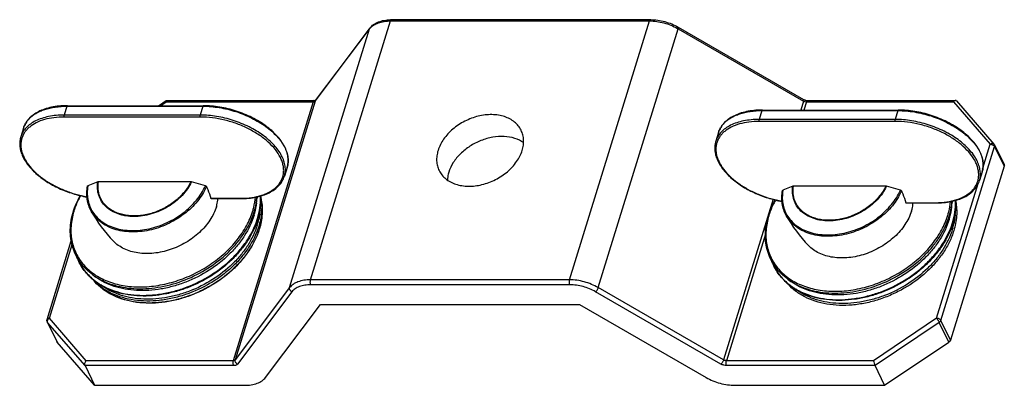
# Model space of a CAD drawing. Header units: millimetres. Extents: x 19192 to 20904, y 1507 to 2734.
# Tile 65 of 80: x 20708 to 20848, y 2037 to 2089. Entities that reach past the tile are written whole.
import ezdxf

# ---------------------------------------------------------------- set-up
doc = ezdxf.new("R2010")
doc.units = ezdxf.units.MM
doc.layers.add('02___PRT_ALL_AXES', color=7, linetype='Continuous')
doc.layers.add('粗实线', color=3, linetype='Continuous', lineweight=30)

# ---------------------------------------------------------------- blocks, each defined once
blk = doc.blocks.new('A$C572D1145')
at = {"color": 7, "linetype": 'Continuous'}
for p, q in [((52.9, 52.01), (89.74, 52.01)), ((38.39, 13.89), (49.76, 50.71)), ((41.37, 15), (52.75, 51.82)), ((42.03, 40.43), (49.76, 50.71)), ((42.08, 40.53), (49.82, 50.81)), ((49.82, 50.81), (49.76, 50.71)), ((52.75, 51.82), (89.59, 51.82)), ((78.21, 15), (89.59, 51.82)), ((82.29, 13.89), (93.66, 50.71)), ((93.66, 50.94), (111.48, 40.66)), ((93.66, 50.71), (111.49, 40.43)), ((6.71, 39.69), (6.33, 38.44)), ((6.71, 39.69), (26.06, 39.69)), ((6.77, 39.77), (26.12, 39.77)), ((19.72, 39.77), (20.81, 40.5)), ((20, 39.77), (20.82, 40.32)), ((20.81, 40.5), (20.82, 40.51)), ((20.82, 40.51), (41.88, 40.51)), ((20.82, 40.32), (41.73, 40.32)), ((26.06, 39.69), (25.67, 38.44)), ((41.73, 40.32), (30.35, 3.5)), ((42.03, 40.43), (30.65, 3.61)), ((41.99, 40.39), (42.03, 40.43)), ((42.03, 40.43), (42.08, 40.53)), ((111.49, 40.43), (111.09, 39.15)), ((111.89, 40.32), (111.53, 39.15)), ((111.89, 40.32), (132.81, 40.32)), ((112.05, 40.51), (133.1, 40.51)), ((132.81, 40.32), (138.04, 34.28)), ((133.24, 40.44), (138.57, 34.3)), ((25.67, 38.44), (6.33, 38.44)), ((25.68, 38.16), (6.34, 38.16)), ((105.57, 39.07), (105.18, 37.82)), ((124.53, 37.82), (105.18, 37.82)), ((105.57, 39.07), (124.91, 39.07)), ((105.63, 39.15), (124.97, 39.15)), ((124.91, 39.07), (124.53, 37.82)), ((0.53, 36.59), (0.15, 35.34)), ((124.54, 37.54), (105.2, 37.54)), ((99.39, 35.97), (99.01, 34.72)), ((131.01, 9.23), (138.65, 33.97)), ((136.95, 30.75), (138.04, 34.28)), ((138.64, 34.19), (140.01, 31.39)), ((138.65, 33.97), (140.02, 31.17)), ((38.03, 30.98), (37.64, 29.73)), ((140.02, 31.17), (132.38, 6.43)), ((136.89, 30.36), (136.5, 29.11)), ((11.1, 28.94), (9.7, 28.37)), ((24.34, 28.96), (11.18, 28.96)), ((26.4, 28.37), (24.43, 28.94)), ((109.96, 28.32), (108.56, 27.75)), ((123.2, 28.34), (110.04, 28.34)), ((125.26, 27.75), (123.29, 28.32)), ((130.39, 9.54), (136.32, 28.7)), ((33.76, 26.8), (33.75, 26.64)), ((34.28, 26.74), (34.36, 26.34)), ((27.19, 26.6), (31.35, 26.6)), ((27.23, 26.55), (31.4, 26.55)), ((107.17, 26.45), (100.11, 3.61)), ((126.05, 25.97), (130.21, 25.97)), ((126.08, 25.93), (130.26, 25.93)), ((132.61, 26.18), (132.61, 26.02)), ((106.07, 21.48), (100.52, 3.5)), ((3.88, 9.37), (7.33, 20.53)), ((4.21, 9.54), (7.45, 20.02)), ((10.4, 15.69), (10.82, 15.39)), ((10.42, 15.03), (10.69, 14.72)), ((78.21, 15), (41.37, 15)), ((78.24, 14.3), (41.4, 14.3)), ((109.26, 15.07), (109.68, 14.77)), ((38.39, 13.89), (30.65, 3.61)), ((38.72, 13.3), (30.98, 3.02)), ((99.73, 3.02), (81.91, 13.3)), ((100.11, 3.61), (82.29, 13.89)), ((34.96, 1.11), (42.77, 11.5)), ((42.77, 11.5), (79.62, 11.5)), ((79.62, 11.5), (97.63, 1.11)), ((3.91, 9.01), (5.28, 6.21)), ((3.91, 9.01), (3.95, 8.95)), ((3.95, 8.95), (5.32, 6.15)), ((9.28, 2.8), (3.95, 8.95)), ((9.44, 3.5), (4.21, 9.54)), ((130.39, 9.54), (121.43, 3.5)), ((130.79, 8.95), (121.65, 2.8)), ((132.16, 6.15), (130.79, 8.95)), ((132.38, 6.43), (131.01, 9.23)), ((5.32, 6.15), (5.28, 6.21)), ((10.65, 0), (5.32, 6.15)), ((123.02, 0), (132.16, 6.15)), ((30.35, 3.5), (9.44, 3.5)), ((121.43, 3.5), (100.52, 3.5)), ((9.28, 2.8), (10.65, 0)), ((30.38, 2.8), (9.28, 2.8)), ((121.65, 2.8), (100.55, 2.8)), ((123.02, 0), (121.65, 2.8)), ((10.65, 0), (31.97, 0)), ((101.71, 0), (123.02, 0))]:
    blk.add_line(p, q, dxfattribs=at)
for centre, radius, start, end in [((52.9, 45.51), 6.49, 89.9961, 91.5099), ((51.26, 49.58), 1.88, 139.9102, 143.0227), ((89.87, 44.14), 7.58, 60.03, 60.8205), ((6.77, 26.97), 12.8, 89.9998, 90.2976), ((42, 40.72), 0.198, 290.972, 292.8518), ((105.63, 26.35), 12.8, 89.9998, 90.2976), ((3.71, 35.57), 3.34, 146.2437, 149.38), ((102.57, 34.95), 3.34, 146.2437, 149.38), ((138.19, 33.97), 0.502, 26.1674, 40.8879), ((15.8, 27.28), 6.2, 169.8327, 170.4354), ((25.07, 26.92), 8.68, 353.5493, 358.2357), ((24.91, 27.44), 8.87, 354.8381, 355.8553), ((26.05, 26.49), 8.19, 1.759, 3.0379), ((26.05, 26.42), 8.24, 2.2379, 3.645), ((26.92, 25.35), 7.49, 10.7031, 11.075), ((25.98, 26.41), 8.3, 1.8787, 2.2393), ((26.91, 25.34), 7.51, 7.6078, 10.6994), ((114.66, 26.66), 6.2, 169.8327, 170.4354), ((31.35, 39.19), 12.6, 269.9999, 270.2134), ((130.21, 38.57), 12.6, 269.9999, 270.2134), ((123.93, 26.3), 8.68, 353.5493, 358.2357), ((123.76, 26.82), 8.87, 354.8381, 355.8553), ((124.91, 25.87), 8.19, 1.759, 3.0379), ((124.9, 25.79), 8.24, 2.2379, 3.645), ((125.78, 24.73), 7.49, 10.7031, 11.075), ((124.84, 25.79), 8.3, 1.8787, 2.2393), ((17.85, 21.59), 10.7, 162.3957, 162.8273), ((17.71, 21.72), 10.47, 162.8274, 163.239), ((22.96, 27.86), 10.86, 340.5475, 342.8157), ((23.54, 27.2), 10.24, 342.8236, 345.4551), ((116.71, 20.97), 10.7, 162.3957, 162.8273), ((116.57, 21.09), 10.47, 162.8274, 163.239), ((121.82, 27.24), 10.86, 340.5475, 342.8157), ((122.4, 26.58), 10.24, 342.8236, 345.4551), ((24.44, 25.63), 9.77, 342.7812, 347.9225), ((23.63, 26.86), 10.65, 342.41, 342.8274), ((23.68, 26.75), 10.64, 342.8273, 343.3241), ((123.3, 25.01), 9.77, 342.7812, 347.9225), ((122.49, 26.24), 10.65, 342.41, 342.8274), ((122.54, 26.13), 10.64, 342.8273, 343.3241), ((24.28, 25.26), 10.24, 342.6428, 342.8276), ((24.26, 25.23), 10.26, 342.8276, 343.0305), ((15.51, 22.75), 8.72, 234.0762, 237.4174), ((15.84, 21.5), 8.44, 230.0033, 232.7672), ((16.05, 20.02), 7.53, 221.5842, 224.6443), ((15.75, 21.51), 8.35, 230.5806, 232.6318), ((15.81, 21.59), 8.45, 232.6304, 233.2155), ((114.37, 22.13), 8.72, 234.0762, 237.4174), ((4.36, 9.23), 0.505, 187.8671, 206.1183), ((4.49, 9.02), 0.582, 150.2968, 156.1817), ((4.62, 8.93), 0.732, 123.989, 139.3121)]:
    blk.add_arc(centre, radius, start, end, dxfattribs=at)
for points, knots in [([(49.82, 50.81), (49.96, 51), (50.33, 51.35), (51.03, 51.71), (51.84, 51.94), (52.43, 51.99), (52.73, 52)], [0, 0, 0, 0, 0.222987, 0.461242, 0.719886, 1, 1, 1, 1]), ([(52.9, 52.01), (52.88, 52.01), (52.85, 51.99), (52.81, 51.95), (52.77, 51.89), (52.76, 51.84), (52.75, 51.82)], [0, 0, 0, 0, 0.176271, 0.392777, 0.667887, 1, 1, 1, 1]), ([(89.74, 52.01), (89.73, 52.01), (89.69, 51.99), (89.65, 51.95), (89.62, 51.89), (89.6, 51.84), (89.59, 51.82)], [0, 0, 0, 0, 0.176271, 0.392777, 0.667887, 1, 1, 1, 1]), ([(89.74, 52.01), (90.08, 52.01), (90.75, 51.95), (92.09, 51.68), (93.06, 51.28), (93.66, 50.94)], [0, 0, 0, 0, 0.244011, 0.49679, 1, 1, 1, 1]), ([(49.83, 50.79), (49.97, 50.95), (50.34, 51.26), (51.03, 51.58), (51.85, 51.78), (52.44, 51.82), (52.75, 51.82)], [0, 0, 0, 0, 0.208822, 0.444099, 0.708643, 1, 1, 1, 1]), ([(89.59, 51.82), (89.93, 51.82), (90.61, 51.77), (91.97, 51.49), (92.96, 51.1), (93.57, 50.76)], [0, 0, 0, 0, 0.242763, 0.495529, 1, 1, 1, 1]), ([(93.66, 50.94), (93.68, 50.92), (93.69, 50.86), (93.68, 50.79), (93.67, 50.73), (93.66, 50.71)], [0, 0, 0, 0, 0.353196, 0.641248, 1, 1, 1, 1]), ([(111.48, 40.66), (111.49, 40.65), (111.55, 40.62), (111.61, 40.59), (111.66, 40.58)], [0, 0, 0, 0, 0.239573, 1, 1, 1, 1]), ([(111.48, 40.66), (111.51, 40.65), (111.52, 40.58), (111.51, 40.51), (111.49, 40.45), (111.49, 40.43)], [0, 0, 0, 0, 0.353196, 0.641248, 1, 1, 1, 1]), ([(6.71, 39.77), (6.33, 39.77), (5.59, 39.73), (4.53, 39.57), (3.55, 39.31), (2.67, 38.94), (1.92, 38.49), (1.29, 37.94), (0.82, 37.3), (0.61, 36.83), (0.53, 36.59)], [0, 0, 0, 0, 0.153578, 0.299068, 0.435623, 0.562988, 0.681549, 0.792482, 0.89775, 1, 1, 1, 1]), ([(1.32, 37.91), (1.6, 38.2), (2.11, 38.59), (2.89, 38.99), (3.8, 39.34), (5.08, 39.62), (6.15, 39.69), (6.71, 39.69)], [0, 0, 0, 0, 0.210576, 0.325476, 0.447233, 0.711058, 1, 1, 1, 1]), ([(6.77, 39.77), (6.77, 39.77), (6.75, 39.76), (6.74, 39.75), (6.72, 39.72), (6.72, 39.7), (6.71, 39.69)], [0, 0, 0, 0, 0.176271, 0.392777, 0.667887, 1, 1, 1, 1]), ([(20.82, 40.32), (20.81, 40.34), (20.81, 40.38), (20.8, 40.44), (20.8, 40.48), (20.81, 40.5), (20.81, 40.5)], [0, 0, 0, 0, 0.380488, 0.679725, 0.886027, 1, 1, 1, 1]), ([(26.12, 39.77), (26.11, 39.77), (26.1, 39.76), (26.08, 39.75), (26.07, 39.72), (26.06, 39.7), (26.06, 39.69)], [0, 0, 0, 0, 0.176271, 0.392777, 0.667887, 1, 1, 1, 1]), ([(26.06, 39.69), (26.83, 39.69), (28.43, 39.55), (30.77, 38.98), (32.64, 38.22), (34.03, 37.46), (34.98, 36.84), (35.83, 36.16), (36.56, 35.45), (37.17, 34.7), (37.65, 33.94), (37.98, 33.18), (38.16, 32.42), (38.19, 31.68), (38.1, 31.21), (38.03, 30.98)], [0, 0, 0, 0, 0.141637, 0.289206, 0.436229, 0.507559, 0.576408, 0.642138, 0.704242, 0.762381, 0.816436, 0.866559, 0.913237, 0.95732, 1, 1, 1, 1]), ([(38.03, 30.98), (38.1, 31.21), (38.19, 31.7), (38.17, 32.46), (37.99, 33.24), (37.65, 34.02), (37.17, 34.78), (36.56, 35.53), (35.83, 36.25), (34.99, 36.92), (34.05, 37.54), (32.67, 38.3), (30.8, 39.06), (28.48, 39.63), (26.89, 39.77), (26.12, 39.77)], [0, 0, 0, 0, 0.044122, 0.089456, 0.137083, 0.187813, 0.242159, 0.300329, 0.362259, 0.427662, 0.496076, 0.566898, 0.7128, 0.859264, 1, 1, 1, 1]), ([(41.88, 40.51), (41.87, 40.51), (41.83, 40.49), (41.79, 40.45), (41.76, 40.39), (41.74, 40.34), (41.73, 40.32)], [0, 0, 0, 0, 0.176271, 0.392777, 0.667887, 1, 1, 1, 1]), ([(41.73, 40.32), (41.76, 40.32), (41.84, 40.32), (41.94, 40.35), (41.99, 40.39)], [0, 0, 0, 0, 0.283921, 1, 1, 1, 1]), ([(41.88, 40.51), (41.92, 40.51), (41.99, 40.51), (42.05, 40.52), (42.07, 40.53)], [0, 0, 0, 0, 0.601031, 1, 1, 1, 1]), ([(111.49, 40.43), (111.58, 40.37), (111.72, 40.33), (111.86, 40.32), (111.89, 40.32)], [0, 0, 0, 0, 0.756258, 1, 1, 1, 1]), ([(111.66, 40.58), (111.69, 40.57), (111.82, 40.53), (111.95, 40.51), (112.05, 40.51)], [0, 0, 0, 0, 0.262503, 1, 1, 1, 1]), ([(111.89, 40.32), (111.9, 40.34), (111.92, 40.39), (111.96, 40.45), (112, 40.49), (112.03, 40.51), (112.05, 40.51)], [0, 0, 0, 0, 0.332113, 0.607223, 0.823729, 1, 1, 1, 1]), ([(133.11, 40.51), (133.05, 40.51), (132.93, 40.46), (132.85, 40.37), (132.81, 40.32)], [0, 0, 0, 0, 0.442938, 1, 1, 1, 1]), ([(133.24, 40.45), (133.22, 40.46), (133.18, 40.5), (133.13, 40.51), (133.11, 40.51)], [0, 0, 0, 0, 0.504227, 1, 1, 1, 1]), ([(6.33, 38.44), (5.94, 38.44), (5.2, 38.41), (4.12, 38.25), (3.14, 37.99), (2.26, 37.64), (1.51, 37.19), (0.89, 36.65), (0.42, 36.03), (0.22, 35.57), (0.15, 35.34)], [0, 0, 0, 0, 0.155875, 0.303239, 0.441126, 0.569093, 0.68739, 0.797116, 0.90033, 1, 1, 1, 1]), ([(6.34, 38.16), (5.84, 38.16), (4.89, 38.1), (3.54, 37.84), (2.37, 37.4), (1.55, 36.88), (1.03, 36.39), (0.71, 36), (0.46, 35.58), (0.28, 35.13), (0.17, 34.66), (0.14, 34.17), (0.18, 33.67), (0.33, 32.97), (0.72, 32.08), (1.44, 31.05), (2.4, 30.08), (3.57, 29.17), (4.91, 28.37), (6.39, 27.69), (7.96, 27.15), (9.04, 26.91), (9.58, 26.81)], [0, 0, 0, 0, 0.070892, 0.136365, 0.195837, 0.249415, 0.274326, 0.298236, 0.321434, 0.34426, 0.367083, 0.39027, 0.414164, 0.439053, 0.492577, 0.55199, 0.617408, 0.688247, 0.763429, 0.84154, 0.920963, 1, 1, 1, 1]), ([(0.93, 37.42), (0.96, 37.47), (1.08, 37.64), (1.21, 37.8), (1.32, 37.91)], [0, 0, 0, 0, 0.246152, 1, 1, 1, 1]), ([(6.34, 38.16), (6.33, 38.18), (6.32, 38.22), (6.31, 38.29), (6.31, 38.37), (6.32, 38.42), (6.33, 38.44)], [0, 0, 0, 0, 0.219, 0.480661, 0.752604, 1, 1, 1, 1]), ([(25.68, 38.16), (25.67, 38.18), (25.66, 38.22), (25.65, 38.29), (25.65, 38.37), (25.66, 38.42), (25.67, 38.44)], [0, 0, 0, 0, 0.219, 0.480661, 0.752604, 1, 1, 1, 1]), ([(37.64, 29.73), (37.71, 29.95), (37.8, 30.43), (37.77, 31.17), (37.59, 31.92), (37.26, 32.69), (36.78, 33.45), (36.17, 34.19), (35.44, 34.91), (34.59, 35.58), (33.64, 36.21), (32.26, 36.97), (30.38, 37.73), (28.04, 38.3), (26.45, 38.44), (25.67, 38.44)], [0, 0, 0, 0, 0.04268, 0.086763, 0.133441, 0.183564, 0.237619, 0.295758, 0.357862, 0.423592, 0.492441, 0.563771, 0.710794, 0.858363, 1, 1, 1, 1]), ([(31.4, 26.6), (31.94, 26.6), (32.97, 26.67), (34.2, 26.94), (35.08, 27.27), (35.83, 27.65), (36.47, 28.13), (36.96, 28.71), (37.24, 29.17), (37.43, 29.67), (37.53, 30.18), (37.55, 30.72), (37.48, 31.28), (37.32, 31.84), (36.99, 32.62), (36.36, 33.58), (35.33, 34.66), (34.04, 35.65), (32.55, 36.51), (30.91, 37.22), (29.18, 37.75), (27.43, 38.08), (26.26, 38.16), (25.68, 38.16)], [0, 0, 0, 0, 0.069196, 0.132464, 0.161708, 0.189333, 0.240028, 0.263621, 0.286417, 0.308816, 0.331248, 0.354145, 0.377893, 0.402811, 0.429132, 0.486427, 0.550193, 0.619802, 0.693983, 0.771042, 0.849053, 0.926009, 1, 1, 1, 1]), ([(71.31, 36.27), (71.21, 36.5), (70.93, 36.92), (70.38, 37.47), (69.71, 37.91), (68.94, 38.24), (68.08, 38.44), (66.82, 38.55), (65.17, 38.34), (63.59, 37.75), (62.4, 37.06), (61.34, 36.26), (60.25, 35.1), (59.67, 33.97), (59.49, 33.41)], [0, 0, 0, 0, 0.050745, 0.102627, 0.156606, 0.213336, 0.273127, 0.335964, 0.469074, 0.608237, 0.6782, 0.747226, 0.879207, 1, 1, 1, 1]), ([(105.18, 37.82), (104.8, 37.82), (104.06, 37.78), (102.98, 37.63), (102, 37.37), (101.12, 37.01), (100.37, 36.56), (99.75, 36.03), (99.28, 35.41), (99.08, 34.95), (99.01, 34.72)], [0, 0, 0, 0, 0.155875, 0.303239, 0.441126, 0.569093, 0.68739, 0.797116, 0.90033, 1, 1, 1, 1]), ([(105.57, 39.15), (105.19, 39.14), (104.45, 39.11), (103.38, 38.95), (102.41, 38.68), (101.53, 38.32), (100.78, 37.86), (100.15, 37.32), (99.68, 36.68), (99.47, 36.21), (99.39, 35.97)], [0, 0, 0, 0, 0.153578, 0.299068, 0.435623, 0.562988, 0.681549, 0.792482, 0.89775, 1, 1, 1, 1]), ([(100.18, 37.29), (100.46, 37.58), (100.97, 37.97), (101.75, 38.37), (102.65, 38.72), (103.94, 39), (105.01, 39.07), (105.57, 39.07)], [0, 0, 0, 0, 0.210576, 0.325476, 0.447233, 0.711058, 1, 1, 1, 1]), ([(105.2, 37.54), (105.19, 37.55), (105.17, 37.6), (105.17, 37.67), (105.17, 37.75), (105.18, 37.79), (105.18, 37.82)], [0, 0, 0, 0, 0.219, 0.480661, 0.752604, 1, 1, 1, 1]), ([(105.63, 39.15), (105.63, 39.15), (105.61, 39.14), (105.6, 39.12), (105.58, 39.1), (105.57, 39.08), (105.57, 39.07)], [0, 0, 0, 0, 0.176271, 0.392777, 0.667887, 1, 1, 1, 1]), ([(124.54, 37.54), (124.53, 37.55), (124.52, 37.6), (124.51, 37.67), (124.51, 37.75), (124.52, 37.79), (124.53, 37.82)], [0, 0, 0, 0, 0.219, 0.480661, 0.752604, 1, 1, 1, 1]), ([(136.5, 29.11), (136.57, 29.33), (136.66, 29.8), (136.63, 30.54), (136.45, 31.3), (136.12, 32.07), (135.64, 32.83), (135.03, 33.57), (134.3, 34.29), (133.45, 34.96), (132.5, 35.59), (131.11, 36.35), (129.24, 37.1), (126.9, 37.67), (125.31, 37.82), (124.53, 37.82)], [0, 0, 0, 0, 0.04268, 0.086763, 0.133441, 0.183564, 0.237619, 0.295758, 0.357862, 0.423592, 0.492441, 0.563771, 0.710794, 0.858363, 1, 1, 1, 1]), ([(124.97, 39.15), (124.97, 39.15), (124.96, 39.14), (124.94, 39.12), (124.92, 39.1), (124.92, 39.08), (124.91, 39.07)], [0, 0, 0, 0, 0.176271, 0.392777, 0.667887, 1, 1, 1, 1]), ([(124.91, 39.07), (125.69, 39.07), (127.29, 38.93), (129.63, 38.36), (131.5, 37.6), (132.89, 36.84), (133.84, 36.21), (134.68, 35.54), (135.42, 34.82), (136.03, 34.08), (136.51, 33.32), (136.84, 32.56), (137.02, 31.8), (137.05, 31.06), (136.96, 30.58), (136.89, 30.36)], [0, 0, 0, 0, 0.141637, 0.289206, 0.436229, 0.507559, 0.576408, 0.642138, 0.704242, 0.762381, 0.816436, 0.866559, 0.913237, 0.95732, 1, 1, 1, 1]), ([(136.89, 30.36), (136.96, 30.59), (137.05, 31.08), (137.03, 31.84), (136.84, 32.62), (136.51, 33.39), (136.03, 34.16), (135.42, 34.91), (134.69, 35.62), (133.85, 36.3), (132.9, 36.92), (131.53, 37.68), (129.66, 38.44), (127.34, 39), (125.75, 39.15), (124.97, 39.15)], [0, 0, 0, 0, 0.044122, 0.089456, 0.137083, 0.187813, 0.242159, 0.300329, 0.362259, 0.427662, 0.496076, 0.566898, 0.7128, 0.859264, 1, 1, 1, 1]), ([(0.53, 36.59), (0.55, 36.65), (0.63, 36.88), (0.74, 37.11), (0.84, 37.27)], [0, 0, 0, 0, 0.248755, 1, 1, 1, 1]), ([(105.2, 37.54), (104.7, 37.54), (103.75, 37.48), (102.4, 37.21), (101.23, 36.78), (100.41, 36.26), (99.88, 35.77), (99.57, 35.38), (99.32, 34.96), (99.14, 34.51), (99.03, 34.04), (99, 33.55), (99.04, 33.05), (99.19, 32.35), (99.58, 31.46), (100.3, 30.43), (101.26, 29.45), (102.43, 28.55), (103.77, 27.74), (105.25, 27.06), (106.81, 26.53), (107.89, 26.29), (108.44, 26.19)], [0, 0, 0, 0, 0.070892, 0.136365, 0.195837, 0.249415, 0.274326, 0.298236, 0.321434, 0.34426, 0.367083, 0.39027, 0.414164, 0.439053, 0.492577, 0.55199, 0.617408, 0.688247, 0.763429, 0.84154, 0.920963, 1, 1, 1, 1]), ([(99.39, 35.97), (99.41, 36.03), (99.49, 36.26), (99.6, 36.49), (99.69, 36.65)], [0, 0, 0, 0, 0.248755, 1, 1, 1, 1]), ([(99.79, 36.8), (99.82, 36.85), (99.94, 37.02), (100.07, 37.17), (100.18, 37.29)], [0, 0, 0, 0, 0.246152, 1, 1, 1, 1]), ([(130.26, 25.97), (130.8, 25.98), (131.83, 26.04), (133.06, 26.32), (133.94, 26.65), (134.68, 27.03), (135.33, 27.51), (135.82, 28.09), (136.1, 28.55), (136.29, 29.04), (136.39, 29.56), (136.41, 30.1), (136.34, 30.66), (136.18, 31.22), (135.85, 32), (135.21, 32.96), (134.18, 34.04), (132.9, 35.02), (131.41, 35.89), (129.77, 36.6), (128.04, 37.13), (126.29, 37.46), (125.11, 37.54), (124.54, 37.54)], [0, 0, 0, 0, 0.069196, 0.132464, 0.161708, 0.189333, 0.240028, 0.263621, 0.286417, 0.308816, 0.331248, 0.354145, 0.377893, 0.402811, 0.429132, 0.486427, 0.550193, 0.619802, 0.693983, 0.771042, 0.849053, 0.926009, 1, 1, 1, 1]), ([(0.15, 35.34), (0.08, 35.14), (0, 34.72), (-0.01, 34.06), (0.1, 33.4), (0.42, 32.47), (0.95, 31.58), (1.66, 30.75), (2.52, 29.9), (3.81, 28.94), (5.58, 27.97), (7.53, 27.23), (8.89, 26.89), (9.58, 26.77)], [0, 0, 0, 0, 0.044987, 0.090904, 0.138619, 0.188821, 0.298291, 0.358168, 0.421359, 0.556584, 0.701034, 0.850446, 1, 1, 1, 1]), ([(71.68, 34.5), (71.3, 34.77), (70.4, 35.2), (68.88, 35.45), (67.23, 35.33), (65.57, 34.85), (64.27, 34.19), (63.33, 33.51), (62.49, 32.77), (61.63, 31.74), (61.17, 30.78), (61.02, 30.3)], [0, 0, 0, 0, 0.108263, 0.226589, 0.354231, 0.488161, 0.624037, 0.691307, 0.757321, 0.883473, 1, 1, 1, 1]), ([(71.47, 33.41), (71.54, 33.65), (71.65, 34.15), (71.69, 34.9), (71.58, 35.61), (71.42, 36.06), (71.31, 36.27)], [0, 0, 0, 0, 0.26433, 0.517118, 0.760919, 1, 1, 1, 1]), ([(99.01, 34.72), (98.94, 34.51), (98.86, 34.09), (98.85, 33.44), (98.96, 32.77), (99.28, 31.85), (99.81, 30.96), (100.51, 30.13), (101.38, 29.28), (102.67, 28.31), (104.44, 27.35), (106.39, 26.61), (107.75, 26.27), (108.44, 26.15)], [0, 0, 0, 0, 0.044987, 0.090904, 0.138619, 0.188821, 0.298291, 0.358168, 0.421359, 0.556584, 0.701034, 0.850446, 1, 1, 1, 1]), ([(138.51, 34.34), (138.45, 34.38), (138.32, 34.4), (138.16, 34.35), (138.08, 34.31), (138.04, 34.28)], [0, 0, 0, 0, 0.44741, 0.71404, 1, 1, 1, 1]), ([(138.04, 34.28), (138.05, 34.28), (138.12, 34.28), (138.18, 34.27), (138.23, 34.26)], [0, 0, 0, 0, 0.241219, 1, 1, 1, 1]), ([(138.23, 34.26), (138.26, 34.25), (138.38, 34.21), (138.49, 34.15), (138.56, 34.09)], [0, 0, 0, 0, 0.262185, 1, 1, 1, 1]), ([(138.56, 34.09), (138.57, 34.08), (138.6, 34.04), (138.64, 34), (138.65, 33.97)], [0, 0, 0, 0, 0.270931, 1, 1, 1, 1]), ([(138.65, 33.97), (138.66, 34.01), (138.67, 34.08), (138.66, 34.16), (138.64, 34.19)], [0, 0, 0, 0, 0.517375, 1, 1, 1, 1]), ([(59.49, 33.41), (59.42, 33.16), (59.31, 32.66), (59.27, 31.92), (59.38, 31.2), (59.54, 30.75), (59.65, 30.54)], [0, 0, 0, 0, 0.26433, 0.517118, 0.760919, 1, 1, 1, 1]), ([(59.65, 30.54), (59.75, 30.32), (60.03, 29.89), (60.58, 29.34), (61.25, 28.9), (62.02, 28.58), (62.88, 28.37), (64.14, 28.27), (65.79, 28.47), (67.37, 29.07), (68.56, 29.75), (69.62, 30.55), (70.71, 31.72), (71.29, 32.84), (71.47, 33.41)], [0, 0, 0, 0, 0.050745, 0.102627, 0.156606, 0.213336, 0.273127, 0.335964, 0.469074, 0.608237, 0.6782, 0.747226, 0.879207, 1, 1, 1, 1]), ([(140.01, 31.39), (140.03, 31.36), (140.05, 31.28), (140.04, 31.21), (140.02, 31.17)], [0, 0, 0, 0, 0.482633, 1, 1, 1, 1]), ([(31.4, 26.55), (31.78, 26.55), (32.53, 26.59), (33.61, 26.74), (34.59, 27), (35.48, 27.36), (36.24, 27.82), (36.87, 28.37), (37.36, 29.01), (37.57, 29.49), (37.64, 29.73)], [0, 0, 0, 0, 0.153687, 0.299313, 0.435977, 0.563402, 0.681956, 0.792808, 0.897932, 1, 1, 1, 1]), ([(61.02, 30.3), (60.99, 30.21), (60.89, 29.86), (60.84, 29.5), (60.82, 29.23)], [0, 0, 0, 0, 0.256317, 1, 1, 1, 1]), ([(10.17, 24.76), (10.03, 25.02), (9.78, 25.57), (9.57, 26.45), (9.52, 27.38), (9.59, 28), (9.64, 28.31)], [0, 0, 0, 0, 0.24323, 0.488947, 0.740327, 1, 1, 1, 1]), ([(9.69, 28.31), (9.63, 28), (9.58, 27.39), (9.65, 26.48), (9.87, 25.62), (10.12, 25.08), (10.26, 24.83)], [0, 0, 0, 0, 0.260296, 0.511669, 0.757, 1, 1, 1, 1]), ([(9.64, 28.31), (9.64, 28.32), (9.66, 28.35), (9.68, 28.37), (9.7, 28.37)], [0, 0, 0, 0, 0.4632, 1, 1, 1, 1]), ([(26.56, 28.26), (26.23, 27.51), (25.54, 26.43), (24.38, 25.18), (23.01, 24.01), (21.03, 22.84), (18.86, 22.1), (17.09, 21.83), (15.42, 21.77), (13.81, 22.03), (12.39, 22.62), (11.48, 23.2), (10.72, 23.91), (10.33, 24.47), (10.17, 24.76)], [0, 0, 0, 0, 0.123898, 0.18981, 0.257648, 0.396256, 0.53417, 0.60118, 0.66601, 0.787259, 0.843732, 0.897599, 0.949416, 1, 1, 1, 1]), ([(10.26, 24.83), (10.43, 24.55), (10.83, 24.01), (11.58, 23.32), (12.49, 22.76), (13.89, 22.2), (15.48, 21.97), (17.13, 22.04), (18.86, 22.32), (20.99, 23.05), (22.92, 24.21), (24.27, 25.35), (25.4, 26.58), (26.08, 27.64), (26.4, 28.37)], [0, 0, 0, 0, 0.050599, 0.102516, 0.156529, 0.213161, 0.334668, 0.399557, 0.466576, 0.604378, 0.74276, 0.810472, 0.876267, 1, 1, 1, 1]), ([(24.43, 28.94), (24.1, 28.23), (23.38, 27.23), (22.17, 26.12), (20.75, 25.14), (19.15, 24.43), (17.49, 24.07), (16.26, 23.97), (15.27, 24.05), (14.52, 24.2), (13.83, 24.41), (13.04, 24.77), (12.23, 25.38), (11.62, 26.13), (11.21, 27), (11.02, 27.96), (11.05, 28.61), (11.1, 28.94)], [0, 0, 0, 0, 0.129662, 0.198983, 0.270069, 0.413033, 0.483047, 0.550682, 0.615214, 0.646202, 0.676294, 0.733804, 0.788293, 0.840749, 0.892545, 0.945185, 1, 1, 1, 1]), ([(11.18, 28.96), (11.17, 28.96), (11.14, 28.96), (11.12, 28.95), (11.1, 28.94)], [0, 0, 0, 0, 0.270556, 1, 1, 1, 1]), ([(12.62, 25.21), (12.35, 25.43), (11.85, 25.93), (11.34, 26.85), (11.1, 27.89), (11.13, 28.6), (11.18, 28.96)], [0, 0, 0, 0, 0.250344, 0.494868, 0.742132, 1, 1, 1, 1]), ([(24.34, 28.96), (24.11, 28.45), (23.48, 27.48), (22.22, 26.23), (20.68, 25.2), (18.98, 24.47), (17.21, 24.08), (15.74, 24.06), (14.65, 24.25), (13.9, 24.48), (13.22, 24.79), (12.81, 25.07), (12.62, 25.21)], [0, 0, 0, 0, 0.121145, 0.250514, 0.384943, 0.520319, 0.652366, 0.777403, 0.836612, 0.893377, 0.947759, 1, 1, 1, 1]), ([(24.43, 28.94), (24.43, 28.95), (24.4, 28.95), (24.37, 28.96), (24.34, 28.96)], [0, 0, 0, 0, 0.256874, 1, 1, 1, 1]), ([(26.4, 28.37), (26.43, 28.36), (26.49, 28.33), (26.54, 28.28), (26.56, 28.26)], [0, 0, 0, 0, 0.550651, 1, 1, 1, 1]), ([(26.56, 28.26), (26.62, 28.12), (26.85, 27.57), (27.05, 27.02), (27.19, 26.6)], [0, 0, 0, 0, 0.254434, 1, 1, 1, 1]), ([(123.29, 28.32), (122.96, 27.61), (122.24, 26.61), (121.03, 25.5), (119.61, 24.52), (118.01, 23.81), (116.34, 23.45), (115.12, 23.35), (114.12, 23.42), (113.38, 23.58), (112.69, 23.79), (111.9, 24.15), (111.09, 24.75), (110.47, 25.51), (110.07, 26.38), (109.88, 27.34), (109.91, 27.99), (109.96, 28.32)], [0, 0, 0, 0, 0.129662, 0.198983, 0.270069, 0.413033, 0.483047, 0.550682, 0.615214, 0.646202, 0.676294, 0.733804, 0.788293, 0.840749, 0.892545, 0.945185, 1, 1, 1, 1]), ([(110.04, 28.34), (110.03, 28.34), (110, 28.33), (109.98, 28.33), (109.96, 28.32)], [0, 0, 0, 0, 0.270556, 1, 1, 1, 1]), ([(111.48, 24.59), (111.21, 24.81), (110.71, 25.31), (110.2, 26.23), (109.96, 27.26), (109.98, 27.98), (110.04, 28.34)], [0, 0, 0, 0, 0.250344, 0.494868, 0.742132, 1, 1, 1, 1]), ([(123.2, 28.34), (122.96, 27.83), (122.33, 26.86), (121.07, 25.6), (119.54, 24.58), (117.84, 23.85), (116.07, 23.46), (114.6, 23.44), (113.51, 23.63), (112.76, 23.85), (112.08, 24.17), (111.67, 24.44), (111.48, 24.59)], [0, 0, 0, 0, 0.121145, 0.250514, 0.384943, 0.520319, 0.652366, 0.777403, 0.836612, 0.893377, 0.947759, 1, 1, 1, 1]), ([(123.29, 28.32), (123.29, 28.32), (123.26, 28.33), (123.23, 28.34), (123.2, 28.34)], [0, 0, 0, 0, 0.256874, 1, 1, 1, 1]), ([(130.26, 25.93), (130.64, 25.93), (131.39, 25.96), (132.46, 26.12), (133.45, 26.38), (134.34, 26.74), (135.1, 27.2), (135.73, 27.75), (136.21, 28.39), (136.43, 28.86), (136.5, 29.11)], [0, 0, 0, 0, 0.153687, 0.299313, 0.435977, 0.563402, 0.681956, 0.792808, 0.897932, 1, 1, 1, 1]), ([(7.65, 24.83), (7.71, 25.01), (7.97, 25.76), (8.31, 26.47), (8.6, 26.99)], [0, 0, 0, 0, 0.244166, 1, 1, 1, 1]), ([(8.64, 26.98), (8.54, 26.81), (8.18, 26.11), (7.88, 25.37), (7.7, 24.81)], [0, 0, 0, 0, 0.256417, 1, 1, 1, 1]), ([(33.14, 24.81), (33.19, 24.97), (33.37, 25.61), (33.49, 26.27), (33.54, 26.77)], [0, 0, 0, 0, 0.255549, 1, 1, 1, 1]), ([(33.34, 24.65), (33.39, 24.82), (33.57, 25.47), (33.69, 26.14), (33.74, 26.65)], [0, 0, 0, 0, 0.255611, 1, 1, 1, 1]), ([(33.46, 24.63), (33.5, 24.8), (33.65, 25.46), (33.74, 26.14), (33.75, 26.64)], [0, 0, 0, 0, 0.255749, 1, 1, 1, 1]), ([(33.81, 23.71), (33.96, 24.21), (34.19, 25.22), (34.26, 26.25), (34.24, 26.75)], [0, 0, 0, 0, 0.51079, 1, 1, 1, 1]), ([(34.28, 26.69), (34.3, 26.19), (34.24, 25.18), (34.02, 24.19), (33.87, 23.7)], [0, 0, 0, 0, 0.489995, 1, 1, 1, 1]), ([(109.03, 24.14), (108.88, 24.4), (108.64, 24.95), (108.43, 25.83), (108.38, 26.76), (108.44, 27.38), (108.5, 27.69)], [0, 0, 0, 0, 0.24323, 0.488947, 0.740327, 1, 1, 1, 1]), ([(108.54, 27.69), (108.49, 27.38), (108.44, 26.77), (108.5, 25.86), (108.73, 25), (108.98, 24.46), (109.12, 24.21)], [0, 0, 0, 0, 0.260296, 0.511669, 0.757, 1, 1, 1, 1]), ([(108.5, 27.69), (108.5, 27.7), (108.52, 27.73), (108.54, 27.74), (108.56, 27.75)], [0, 0, 0, 0, 0.4632, 1, 1, 1, 1]), ([(125.42, 27.64), (125.09, 26.88), (124.4, 25.81), (123.24, 24.56), (121.86, 23.39), (119.89, 22.21), (117.72, 21.48), (115.95, 21.21), (114.28, 21.15), (112.67, 21.4), (111.25, 22), (110.34, 22.58), (109.58, 23.29), (109.19, 23.85), (109.03, 24.14)], [0, 0, 0, 0, 0.123898, 0.18981, 0.257648, 0.396256, 0.53417, 0.60118, 0.66601, 0.787259, 0.843732, 0.897599, 0.949416, 1, 1, 1, 1]), ([(109.12, 24.21), (109.29, 23.93), (109.69, 23.39), (110.44, 22.7), (111.35, 22.14), (112.75, 21.58), (114.34, 21.35), (115.99, 21.42), (117.72, 21.7), (119.85, 22.42), (121.78, 23.58), (123.12, 24.73), (124.26, 25.96), (124.93, 27.01), (125.26, 27.75)], [0, 0, 0, 0, 0.050599, 0.102516, 0.156529, 0.213161, 0.334668, 0.399557, 0.466576, 0.604378, 0.74276, 0.810472, 0.876267, 1, 1, 1, 1]), ([(125.26, 27.75), (125.29, 27.74), (125.35, 27.71), (125.4, 27.66), (125.42, 27.64)], [0, 0, 0, 0, 0.550651, 1, 1, 1, 1]), ([(125.42, 27.64), (125.48, 27.5), (125.71, 26.95), (125.91, 26.39), (126.05, 25.97)], [0, 0, 0, 0, 0.254434, 1, 1, 1, 1]), ([(27.23, 26.55), (27.22, 26.55), (27.21, 26.55), (27.2, 26.56), (27.19, 26.58), (27.19, 26.59), (27.19, 26.6)], [0, 0, 0, 0, 0.195067, 0.413518, 0.679331, 1, 1, 1, 1]), ([(31.35, 26.6), (31.36, 26.59), (31.37, 26.58), (31.38, 26.56), (31.4, 26.55), (31.4, 26.55)], [0, 0, 0, 0, 0.316131, 0.699365, 1, 1, 1, 1]), ([(33.33, 24.18), (33.37, 24.33), (33.54, 24.9), (33.65, 25.5), (33.7, 25.94)], [0, 0, 0, 0, 0.255006, 1, 1, 1, 1]), ([(34.35, 26.34), (34.43, 25.73), (34.44, 24.46), (34.18, 23.22), (33.99, 22.6)], [0, 0, 0, 0, 0.486763, 1, 1, 1, 1]), ([(34.36, 26.34), (34.42, 26.01), (34.5, 25.34), (34.49, 23.95), (34.28, 22.91), (34.07, 22.23)], [0, 0, 0, 0, 0.24021, 0.48621, 1, 1, 1, 1]), ([(34.36, 26.34), (34.42, 26.01), (34.5, 25.34), (34.49, 23.95), (34.29, 22.91), (34.08, 22.23)], [0, 0, 0, 0, 0.240866, 0.487119, 1, 1, 1, 1]), ([(106.51, 24.2), (106.57, 24.39), (106.83, 25.13), (107.17, 25.85), (107.46, 26.37)], [0, 0, 0, 0, 0.244166, 1, 1, 1, 1]), ([(107.5, 26.36), (107.4, 26.18), (107.03, 25.48), (106.74, 24.75), (106.56, 24.19)], [0, 0, 0, 0, 0.256417, 1, 1, 1, 1]), ([(126.08, 25.93), (126.08, 25.93), (126.07, 25.93), (126.06, 25.94), (126.05, 25.96), (126.05, 25.97), (126.05, 25.97)], [0, 0, 0, 0, 0.195067, 0.413518, 0.679331, 1, 1, 1, 1]), ([(130.21, 25.97), (130.22, 25.97), (130.22, 25.95), (130.24, 25.94), (130.25, 25.93), (130.26, 25.93)], [0, 0, 0, 0, 0.316131, 0.699365, 1, 1, 1, 1]), ([(132, 24.19), (132.05, 24.35), (132.23, 24.99), (132.35, 25.65), (132.4, 26.14)], [0, 0, 0, 0, 0.255549, 1, 1, 1, 1]), ([(132.19, 24.03), (132.25, 24.19), (132.43, 24.85), (132.55, 25.52), (132.59, 26.02)], [0, 0, 0, 0, 0.255611, 1, 1, 1, 1]), ([(132.19, 23.56), (132.23, 23.7), (132.4, 24.28), (132.51, 24.88), (132.56, 25.32)], [0, 0, 0, 0, 0.255006, 1, 1, 1, 1]), ([(132.31, 24.01), (132.36, 24.18), (132.51, 24.84), (132.59, 25.52), (132.61, 26.02)], [0, 0, 0, 0, 0.255749, 1, 1, 1, 1]), ([(132.67, 23.09), (132.82, 23.59), (133.05, 24.59), (133.11, 25.62), (133.1, 26.12)], [0, 0, 0, 0, 0.51079, 1, 1, 1, 1]), ([(133.14, 26.06), (133.16, 25.57), (133.1, 24.56), (132.88, 23.57), (132.73, 23.08)], [0, 0, 0, 0, 0.489995, 1, 1, 1, 1]), ([(133.14, 26.12), (133.2, 25.79), (133.28, 25.11), (133.27, 23.71), (133.06, 22.66), (132.85, 21.98)], [0, 0, 0, 0, 0.240209, 0.486207, 1, 1, 1, 1]), ([(10.4, 15.69), (10.06, 15.94), (9.41, 16.48), (8.59, 17.43), (7.95, 18.49), (7.49, 19.64), (7.23, 20.86), (7.16, 22.14), (7.29, 23.45), (7.5, 24.32), (7.63, 24.75)], [0, 0, 0, 0, 0.125369, 0.247883, 0.36886, 0.489785, 0.612133, 0.73725, 0.866274, 1, 1, 1, 1]), ([(7.68, 24.74), (7.48, 24.05), (7.28, 23), (7.26, 21.61), (7.38, 20.61), (7.63, 19.65), (7.99, 18.74), (8.48, 17.89), (9.09, 17.1), (9.8, 16.39), (10.9, 15.54), (12.53, 14.71), (14.74, 14.11), (17.17, 13.92), (19.71, 14.15), (22.27, 14.77), (24.76, 15.77), (27.09, 17.11), (29.18, 18.74), (30.93, 20.6), (32.29, 22.62), (32.92, 24.08), (33.14, 24.81)], [0, 0, 0, 0, 0.05713, 0.084511, 0.111261, 0.137568, 0.16364, 0.189705, 0.215992, 0.242712, 0.270054, 0.327077, 0.387892, 0.452572, 0.520643, 0.591214, 0.663125, 0.735077, 0.805768, 0.874026, 0.938936, 1, 1, 1, 1]), ([(33.33, 24.18), (33.01, 23.17), (32.29, 21.68), (30.99, 19.89), (29.38, 18.14), (26.98, 16.25), (24.23, 14.85), (21.89, 14.07), (19.57, 13.55), (17.23, 13.39), (15, 13.64), (13.46, 14.02), (12.05, 14.6), (11.2, 15.11), (10.81, 15.39)], [0, 0, 0, 0, 0.116535, 0.178657, 0.242943, 0.376093, 0.511965, 0.579515, 0.645976, 0.773421, 0.833843, 0.891713, 0.947031, 1, 1, 1, 1]), ([(10.82, 15.41), (11.22, 15.15), (12.09, 14.69), (13.51, 14.18), (15.05, 13.85), (17.25, 13.66), (20.15, 13.9), (23.58, 14.9), (26.8, 16.54), (29.17, 18.38), (30.77, 20.07), (32.1, 21.81), (32.85, 23.25), (33.2, 24.24)], [0, 0, 0, 0, 0.05342, 0.109168, 0.167373, 0.227992, 0.35539, 0.488685, 0.623839, 0.756479, 0.82068, 0.88287, 1, 1, 1, 1]), ([(34.18, 24.93), (34.17, 24.82), (34.14, 24.37), (34.07, 23.92), (34, 23.59)], [0, 0, 0, 0, 0.24637, 1, 1, 1, 1]), ([(109.26, 15.07), (108.91, 15.32), (108.27, 15.86), (107.45, 16.81), (106.81, 17.87), (106.35, 19.02), (106.09, 20.24), (106.02, 21.52), (106.15, 22.83), (106.35, 23.7), (106.49, 24.13)], [0, 0, 0, 0, 0.125369, 0.247883, 0.36886, 0.489785, 0.612133, 0.73725, 0.866274, 1, 1, 1, 1]), ([(106.54, 24.11), (106.34, 23.43), (106.13, 22.38), (106.12, 20.99), (106.24, 19.99), (106.49, 19.03), (106.85, 18.12), (107.34, 17.27), (107.95, 16.48), (108.66, 15.77), (109.76, 14.92), (111.39, 14.09), (113.6, 13.49), (116.02, 13.3), (118.56, 13.52), (121.13, 14.15), (123.62, 15.15), (125.95, 16.49), (128.03, 18.12), (129.79, 19.98), (131.15, 22), (131.78, 23.46), (132, 24.19)], [0, 0, 0, 0, 0.05713, 0.084511, 0.111261, 0.137568, 0.16364, 0.189705, 0.215992, 0.242712, 0.270054, 0.327077, 0.387892, 0.452572, 0.520643, 0.591214, 0.663125, 0.735077, 0.805768, 0.874026, 0.938936, 1, 1, 1, 1]), ([(133.04, 24.31), (133.03, 24.2), (133, 23.75), (132.93, 23.3), (132.85, 22.97)], [0, 0, 0, 0, 0.24637, 1, 1, 1, 1]), ([(33.99, 22.6), (33.66, 21.53), (32.89, 19.97), (31.48, 18.11), (30.19, 16.77), (28.73, 15.55), (26.58, 14.12), (24.21, 13.04), (21.73, 12.34), (19.3, 11.94), (16.9, 11.95), (14.65, 12.42), (13.15, 12.98), (11.81, 13.74), (11.03, 14.38), (10.69, 14.73)], [0, 0, 0, 0, 0.117992, 0.18109, 0.246432, 0.313528, 0.381789, 0.518977, 0.586735, 0.653024, 0.7789, 0.838052, 0.894457, 0.948295, 1, 1, 1, 1]), ([(33.85, 23.61), (33.52, 22.57), (32.78, 21.03), (31.43, 19.19), (29.78, 17.4), (27.3, 15.47), (24.47, 14.05), (22.07, 13.27), (19.68, 12.75), (17.28, 12.61), (15, 12.9), (13.43, 13.32), (11.99, 13.93), (11.13, 14.48), (10.73, 14.78)], [0, 0, 0, 0, 0.116968, 0.179222, 0.243589, 0.376776, 0.512533, 0.579976, 0.646303, 0.773443, 0.833742, 0.891544, 0.946885, 1, 1, 1, 1]), ([(10.75, 14.82), (11.14, 14.53), (12, 13.99), (13.42, 13.4), (14.99, 12.99), (17.26, 12.71), (19.64, 12.85), (22.02, 13.37), (24.41, 14.15), (27.23, 15.56), (29.71, 17.48), (31.36, 19.26), (32.71, 21.08), (33.46, 22.6), (33.79, 23.64)], [0, 0, 0, 0, 0.052818, 0.107966, 0.165663, 0.225927, 0.353138, 0.419539, 0.487072, 0.62303, 0.756406, 0.820842, 0.88313, 1, 1, 1, 1]), ([(33.77, 22.74), (33.46, 21.74), (32.75, 20.27), (31.45, 18.5), (29.85, 16.77), (27.46, 14.92), (24.73, 13.55), (22.41, 12.8), (20.11, 12.3), (17.81, 12.17), (15.61, 12.46), (14.11, 12.87), (12.74, 13.46), (11.91, 13.98), (11.54, 14.27)], [0, 0, 0, 0, 0.116791, 0.179087, 0.243561, 0.377073, 0.513193, 0.580791, 0.647233, 0.774425, 0.834629, 0.892239, 0.947283, 1, 1, 1, 1]), ([(132.71, 22.99), (132.38, 21.93), (131.61, 20.37), (130.23, 18.5), (128.97, 17.15), (127.54, 15.93), (125.42, 14.47), (123.09, 13.33), (120.64, 12.57), (118.21, 12.09), (115.79, 12), (113.49, 12.36), (111.92, 12.83), (110.5, 13.5), (109.66, 14.09), (109.27, 14.41)], [0, 0, 0, 0, 0.117371, 0.179897, 0.24456, 0.310934, 0.378497, 0.514624, 0.582123, 0.648396, 0.775077, 0.835004, 0.892375, 0.947274, 1, 1, 1, 1]), ([(109.3, 14.44), (109.68, 14.12), (110.52, 13.55), (111.94, 12.9), (113.5, 12.44), (115.78, 12.09), (118.19, 12.19), (120.61, 12.67), (123.05, 13.43), (125.37, 14.56), (127.47, 16.01), (128.9, 17.23), (130.16, 18.57), (131.54, 20.42), (132.31, 21.96), (132.64, 23.02)], [0, 0, 0, 0, 0.05242, 0.107125, 0.164396, 0.224295, 0.351065, 0.417419, 0.48501, 0.621335, 0.688991, 0.755448, 0.820175, 0.882732, 1, 1, 1, 1]), ([(132.19, 23.56), (131.87, 22.54), (131.15, 21.06), (129.85, 19.27), (128.24, 17.52), (125.84, 15.63), (123.09, 14.23), (120.75, 13.45), (118.43, 12.92), (116.09, 12.77), (113.86, 13.02), (112.32, 13.4), (110.91, 13.97), (110.06, 14.49), (109.67, 14.77)], [0, 0, 0, 0, 0.116535, 0.178657, 0.242943, 0.376093, 0.511965, 0.579515, 0.645976, 0.773421, 0.833843, 0.891713, 0.947031, 1, 1, 1, 1]), ([(109.68, 14.78), (110.08, 14.53), (110.95, 14.06), (112.37, 13.56), (113.9, 13.23), (116.11, 13.04), (119, 13.28), (122.43, 14.28), (125.66, 15.92), (128.03, 17.75), (129.63, 19.44), (130.96, 21.18), (131.71, 22.63), (132.06, 23.62)], [0, 0, 0, 0, 0.05342, 0.109168, 0.167373, 0.227992, 0.35539, 0.488685, 0.623839, 0.756479, 0.82068, 0.88287, 1, 1, 1, 1]), ([(34.06, 22.2), (33.9, 21.67), (33.47, 20.62), (32.6, 19.12), (31.5, 17.68), (29.73, 15.88), (27.63, 14.36), (25.3, 13.18), (23.48, 12.48), (21.61, 11.99), (19.17, 11.64), (16.76, 11.7), (14.53, 12.24), (13.05, 12.86), (11.75, 13.67), (11.01, 14.36), (10.69, 14.72)], [0, 0, 0, 0, 0.058015, 0.118826, 0.182255, 0.247939, 0.383708, 0.452694, 0.521413, 0.589173, 0.655337, 0.780585, 0.839292, 0.895221, 0.948618, 1, 1, 1, 1]), ([(34.07, 22.19), (33.91, 21.67), (33.48, 20.61), (32.62, 19.1), (31.52, 17.66), (29.75, 15.86), (27.65, 14.34), (25.34, 13.16), (23.51, 12.46), (21.64, 11.97), (19.2, 11.61), (16.79, 11.68), (14.56, 12.22), (13.07, 12.84), (11.76, 13.66), (11.01, 14.35), (10.69, 14.72)], [0, 0, 0, 0, 0.058106, 0.118913, 0.182262, 0.247812, 0.383228, 0.452027, 0.52057, 0.58818, 0.654235, 0.779452, 0.838276, 0.894431, 0.948171, 1, 1, 1, 1]), ([(132.85, 21.98), (132.69, 21.44), (132.26, 20.38), (131.39, 18.86), (130.28, 17.41), (128.5, 15.59), (126.38, 14.05), (124.03, 12.86), (122.19, 12.15), (120.3, 11.66), (117.84, 11.29), (115.4, 11.36), (113.16, 11.91), (111.66, 12.52), (110.35, 13.35), (109.6, 14.04), (109.27, 14.4)], [0, 0, 0, 0, 0.057965, 0.118734, 0.182129, 0.24779, 0.383544, 0.452538, 0.521273, 0.589054, 0.655242, 0.780536, 0.839261, 0.895204, 0.948611, 1, 1, 1, 1]), ([(132.63, 22.12), (132.32, 21.12), (131.61, 19.64), (130.31, 17.88), (128.71, 16.15), (126.32, 14.29), (123.59, 12.93), (121.27, 12.17), (118.97, 11.68), (116.66, 11.55), (114.47, 11.84), (112.97, 12.24), (111.59, 12.84), (110.77, 13.36), (110.4, 13.65)], [0, 0, 0, 0, 0.116791, 0.179087, 0.243561, 0.377073, 0.513193, 0.580791, 0.647233, 0.774425, 0.834629, 0.892239, 0.947283, 1, 1, 1, 1]), ([(10.41, 15.03), (10.15, 15.25), (9.65, 15.73), (9.01, 16.52), (8.49, 17.38), (8.23, 18), (8.11, 18.32)], [0, 0, 0, 0, 0.254374, 0.504552, 0.752422, 1, 1, 1, 1]), ([(8.27, 17.94), (8.39, 17.66), (8.66, 17.12), (9.16, 16.37), (9.75, 15.67), (10.2, 15.26), (10.44, 15.06)], [0, 0, 0, 0, 0.246797, 0.494588, 0.74512, 1, 1, 1, 1]), ([(109.27, 14.41), (109.01, 14.63), (108.51, 15.1), (107.87, 15.9), (107.35, 16.76), (107.08, 17.38), (106.97, 17.69)], [0, 0, 0, 0, 0.254374, 0.504552, 0.752422, 1, 1, 1, 1]), ([(107.13, 17.31), (107.25, 17.04), (107.51, 16.5), (108.02, 15.75), (108.61, 15.05), (109.06, 14.63), (109.3, 14.44)], [0, 0, 0, 0, 0.246797, 0.494588, 0.74512, 1, 1, 1, 1]), ([(41.37, 15), (41.05, 15), (40.44, 14.96), (39.59, 14.75), (38.89, 14.4), (38.52, 14.07), (38.39, 13.89)], [0, 0, 0, 0, 0.29333, 0.55833, 0.792672, 1, 1, 1, 1]), ([(41.4, 14.3), (41.11, 14.3), (40.56, 14.26), (39.8, 14.07), (39.17, 13.76), (38.84, 13.46), (38.72, 13.3)], [0, 0, 0, 0, 0.29333, 0.55833, 0.792673, 1, 1, 1, 1]), ([(41.4, 14.3), (41.38, 14.34), (41.35, 14.46), (41.32, 14.63), (41.33, 14.82), (41.35, 14.94), (41.37, 15)], [0, 0, 0, 0, 0.219, 0.480661, 0.752604, 1, 1, 1, 1]), ([(78.24, 14.3), (78.22, 14.34), (78.19, 14.46), (78.17, 14.63), (78.17, 14.82), (78.2, 14.94), (78.21, 15)], [0, 0, 0, 0, 0.219, 0.480661, 0.752604, 1, 1, 1, 1]), ([(82.29, 13.89), (81.98, 14.07), (81.33, 14.38), (80.31, 14.73), (79.26, 14.95), (78.56, 15), (78.21, 15)], [0, 0, 0, 0, 0.24918, 0.504261, 0.757158, 1, 1, 1, 1]), ([(81.91, 13.3), (81.35, 13.62), (80.44, 13.99), (79.19, 14.25), (78.55, 14.3), (78.24, 14.3)], [0, 0, 0, 0, 0.503753, 0.75691, 1, 1, 1, 1]), ([(38.72, 13.3), (38.66, 13.32), (38.55, 13.4), (38.43, 13.55), (38.36, 13.72), (38.37, 13.84), (38.39, 13.89)], [0, 0, 0, 0, 0.266039, 0.528044, 0.773987, 1, 1, 1, 1]), ([(81.91, 13.3), (81.95, 13.33), (82.03, 13.41), (82.13, 13.55), (82.22, 13.72), (82.27, 13.83), (82.29, 13.89)], [0, 0, 0, 0, 0.212633, 0.474025, 0.749108, 1, 1, 1, 1]), ([(4.21, 9.54), (4.17, 9.54), (4.09, 9.53), (4, 9.5), (3.92, 9.45), (3.89, 9.4), (3.88, 9.37)], [0, 0, 0, 0, 0.303491, 0.57002, 0.797791, 1, 1, 1, 1]), ([(3.92, 9.09), (3.92, 9.1), (3.93, 9.16), (3.94, 9.21), (3.96, 9.25)], [0, 0, 0, 0, 0.237039, 1, 1, 1, 1]), ([(3.95, 8.95), (3.94, 8.96), (3.93, 9), (3.92, 9.05), (3.92, 9.09)], [0, 0, 0, 0, 0.238451, 1, 1, 1, 1]), ([(3.99, 9.3), (3.99, 9.31), (4.02, 9.35), (4.04, 9.38), (4.06, 9.41)], [0, 0, 0, 0, 0.245222, 1, 1, 1, 1]), ([(130.39, 9.54), (130.43, 9.5), (130.5, 9.4), (130.61, 9.25), (130.71, 9.1), (130.76, 9), (130.79, 8.95)], [0, 0, 0, 0, 0.234241, 0.505974, 0.774596, 1, 1, 1, 1]), ([(131.01, 9.23), (130.98, 9.27), (130.91, 9.36), (130.76, 9.45), (130.58, 9.52), (130.46, 9.54), (130.39, 9.54)], [0, 0, 0, 0, 0.211448, 0.463345, 0.735293, 1, 1, 1, 1]), ([(130.79, 8.95), (130.81, 8.97), (130.91, 9.04), (130.98, 9.14), (131.01, 9.23)], [0, 0, 0, 0, 0.268782, 1, 1, 1, 1]), ([(132.38, 6.43), (132.37, 6.4), (132.32, 6.29), (132.23, 6.2), (132.16, 6.15)], [0, 0, 0, 0, 0.231901, 1, 1, 1, 1]), ([(9.28, 2.8), (9.26, 2.84), (9.24, 2.96), (9.26, 3.15), (9.33, 3.33), (9.4, 3.45), (9.44, 3.5)], [0, 0, 0, 0, 0.212477, 0.466565, 0.737414, 1, 1, 1, 1]), ([(30.35, 3.5), (30.34, 3.44), (30.31, 3.32), (30.31, 3.13), (30.33, 2.96), (30.36, 2.84), (30.38, 2.8)], [0, 0, 0, 0, 0.247396, 0.519339, 0.781, 1, 1, 1, 1]), ([(30.65, 3.61), (30.64, 3.59), (30.59, 3.55), (30.49, 3.51), (30.4, 3.5), (30.35, 3.5)], [0, 0, 0, 0, 0.207614, 0.570245, 1, 1, 1, 1]), ([(30.98, 3.02), (30.95, 2.98), (30.86, 2.9), (30.65, 2.81), (30.48, 2.8), (30.38, 2.8)], [0, 0, 0, 0, 0.207598, 0.570264, 1, 1, 1, 1]), ([(30.98, 3.02), (30.92, 3.05), (30.81, 3.12), (30.69, 3.27), (30.63, 3.44), (30.64, 3.56), (30.65, 3.61)], [0, 0, 0, 0, 0.266039, 0.528044, 0.773987, 1, 1, 1, 1]), ([(100.11, 3.61), (100.09, 3.55), (100.04, 3.44), (99.95, 3.28), (99.85, 3.13), (99.77, 3.05), (99.73, 3.02)], [0, 0, 0, 0, 0.250892, 0.525975, 0.787367, 1, 1, 1, 1]), ([(100.55, 2.8), (100.41, 2.8), (100.12, 2.84), (99.86, 2.95), (99.73, 3.02)], [0, 0, 0, 0, 0.495702, 1, 1, 1, 1]), ([(100.52, 3.5), (100.48, 3.5), (100.34, 3.51), (100.2, 3.56), (100.11, 3.61)], [0, 0, 0, 0, 0.243742, 1, 1, 1, 1]), ([(100.55, 2.8), (100.52, 2.84), (100.49, 2.96), (100.47, 3.13), (100.48, 3.32), (100.5, 3.44), (100.52, 3.5)], [0, 0, 0, 0, 0.219, 0.480661, 0.752604, 1, 1, 1, 1]), ([(121.43, 3.5), (121.45, 3.38), (121.5, 3.19), (121.58, 2.96), (121.63, 2.85), (121.65, 2.8)], [0, 0, 0, 0, 0.499956, 0.77121, 1, 1, 1, 1]), ([(31.97, 0), (32.29, 0), (32.91, 0.04), (33.75, 0.25), (34.45, 0.6), (34.82, 0.93), (34.96, 1.11)], [0, 0, 0, 0, 0.29333, 0.55833, 0.792672, 1, 1, 1, 1]), ([(97.63, 1.11), (97.94, 0.93), (98.59, 0.62), (99.61, 0.27), (100.66, 0.05), (101.36, 0), (101.71, 0)], [0, 0, 0, 0, 0.24918, 0.504261, 0.757158, 1, 1, 1, 1])]:
    blk.add_open_spline(points, degree=3, knots=knots, dxfattribs=at)
for points in [[(138.57, 34.3), (138.55, 34.31), (138.53, 34.33), (138.51, 34.34)], [(3.86, 9.16), (3.86, 9.23), (3.86, 9.3), (3.88, 9.37)]]:
    blk.add_open_spline(points, degree=3, dxfattribs=at)
at = {"layer": '02___PRT_ALL_AXES', "color": 7, "linetype": 'Continuous'}
for centre in [(27.97, 34.6), (126.83, 33.98)]:
    blk.add_arc(centre, 20.34, 208.9195, 223.8916, dxfattribs=at)
for points, knots in [([(27.97, 25.39), (27.76, 24.72), (27.27, 23.73), (26.38, 22.56), (25.29, 21.43), (23.66, 20.23), (21.44, 19.22), (19.12, 18.7), (17.2, 18.72), (15.79, 19.02), (14.84, 19.38), (14.01, 19.87), (13.53, 20.28), (13.31, 20.5)], [0, 0, 0, 0, 0.118146, 0.18134, 0.246784, 0.382143, 0.519474, 0.653365, 0.779172, 0.838255, 0.894582, 0.948346, 1, 1, 1, 1]), ([(27.97, 25.39), (28, 25.49), (28.1, 25.87), (28.18, 26.26), (28.21, 26.55)], [0, 0, 0, 0, 0.25533, 1, 1, 1, 1]), ([(126.83, 24.77), (126.86, 24.86), (126.96, 25.25), (127.04, 25.64), (127.06, 25.93)], [0, 0, 0, 0, 0.25533, 1, 1, 1, 1]), ([(126.83, 24.77), (126.62, 24.1), (126.13, 23.11), (125.24, 21.94), (124.15, 20.81), (122.51, 19.61), (120.3, 18.59), (117.97, 18.08), (116.06, 18.09), (114.65, 18.4), (113.7, 18.76), (112.87, 19.25), (112.39, 19.66), (112.17, 19.88)], [0, 0, 0, 0, 0.118146, 0.18134, 0.246784, 0.382143, 0.519474, 0.653365, 0.779172, 0.838255, 0.894582, 0.948346, 1, 1, 1, 1])]:
    blk.add_open_spline(points, degree=3, knots=knots, dxfattribs=at)

msp = doc.modelspace()

# ---------------------------------------------------------------- block references
at = {"layer": '粗实线'}
msp.add_blockref('A$C572D1145', (20708.28, 2037.19), dxfattribs=at)

doc.saveas('drawing.dxf')
